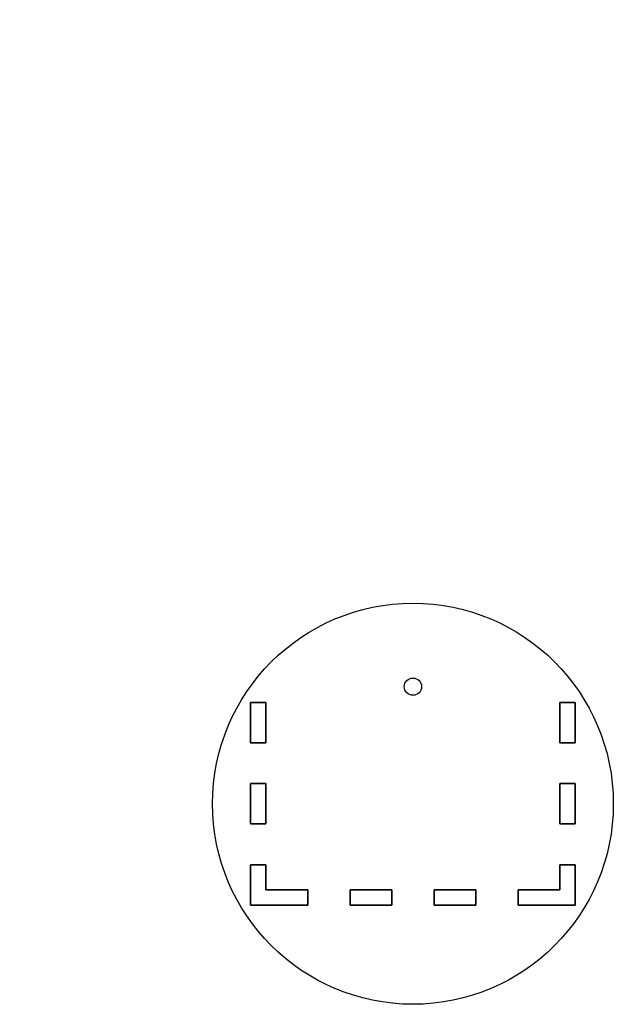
# Model space of a CAD drawing. Extents: x -446 to 354, y -4631 to 2678.
# Tile 8 of 9: x 202 to 354, y -42 to 211. Entities that reach past the tile are written whole.
import ezdxf

# ---------------------------------------------------------------- set-up
doc = ezdxf.new("R2010")
doc.units = 0
doc.header["$MEASUREMENT"] = 0
doc.layers.add('LAYER_1', color=7, linetype='CONTINUOUS')

msp = doc.modelspace()

# ---------------------------------------------------------------- linework, layer by layer
at = {"layer": 'LAYER_1', "color": 254}
for points, knots in [([(231.9725, 383.5048), (231.9725, 383.5048), (-43.299, 383.4034), (-43.299, 383.4034), (-43.299, 383.4034), (-43.299, 383.4034), (-22.0543, 349.3806), (-22.0543, 349.3806), (-22.0543, 349.3806), (-22.0526, 349.3792), (-22.0508, 349.3777), (-22.049, 349.3763), (-22.049, 349.3763), (-18.896, 346.849), (-14.6625, 342.9915), (-9.5944, 338.0646), (-9.5944, 338.0646), (-2.1251, 330.8035), (7.1402, 321.2521), (16.5093, 311.0851), (16.5093, 311.0851), (24.8154, 302.0715), (33.1653, 292.6081), (40.3283, 283.785), (40.3283, 283.785), (45.9418, 276.8705), (50.8143, 270.3545), (54.5671, 264.5442), (54.5671, 264.5442), (55.6031, 262.9403), (56.5558, 261.3884), (57.4235, 259.8899), (57.4235, 259.8899), (57.4238, 259.8895), (57.424, 259.8891), (57.4242, 259.8887), (57.4242, 259.8887), (57.4245, 259.8884), (57.4247, 259.888), (57.4249, 259.8876), (57.4249, 259.8876), (60.9102, 254.6992), (64.5451, 248.1634), (68.2553, 240.6125), (68.2553, 240.6125), (73.118, 230.7162), (78.1119, 219.1001), (82.8089, 207.3757), (82.8089, 207.3757), (87.6027, 195.4095), (92.0749, 183.3773), (95.618, 173.1473), (95.618, 173.1473), (98.2431, 165.5678), (100.3486, 158.9932), (101.7427, 153.9435), (101.7427, 153.9435), (102.2302, 152.1777), (102.6319, 150.5947), (102.9454, 149.2007), (102.9454, 149.2007), (102.9459, 149.1985), (102.9464, 149.1963), (102.9469, 149.1941), (102.9469, 149.1941), (102.9469, 149.1941), (124.1916, 115.1713), (124.1916, 115.1713), (124.1916, 115.1713), (124.1916, 115.1713), (245.1122, 362.4617), (245.1122, 362.4617), (245.1122, 362.4617), (247.4398, 366.9856), (247.2149, 372.4006), (244.5203, 376.716), (244.5203, 376.716), (241.8257, 381.0314), (237.059, 383.6103), (231.9725, 383.5048)], [0, 0, 0, 0, 0.04761905, 0.04761905, 0.04761905, 0.04761905, 0.0952381, 0.0952381, 0.0952381, 0.0952381, 0.14285714, 0.14285714, 0.14285714, 0.14285714, 0.19047619, 0.19047619, 0.19047619, 0.19047619, 0.23809524, 0.23809524, 0.23809524, 0.23809524, 0.28571429, 0.28571429, 0.28571429, 0.28571429, 0.33333333, 0.33333333, 0.33333333, 0.33333333, 0.38095238, 0.38095238, 0.38095238, 0.38095238, 0.42857143, 0.42857143, 0.42857143, 0.42857143, 0.47619048, 0.47619048, 0.47619048, 0.47619048, 0.52380952, 0.52380952, 0.52380952, 0.52380952, 0.57142857, 0.57142857, 0.57142857, 0.57142857, 0.61904762, 0.61904762, 0.61904762, 0.61904762, 0.66666667, 0.66666667, 0.66666667, 0.66666667, 0.71428571, 0.71428571, 0.71428571, 0.71428571, 0.76190476, 0.76190476, 0.76190476, 0.76190476, 0.80952381, 0.80952381, 0.80952381, 0.80952381, 0.85714286, 0.85714286, 0.85714286, 0.85714286, 0.9047619, 0.9047619, 0.9047619, 0.9047619, 1, 1, 1, 1]), ([(354.1519, 9.749), (354.1519, 38.1217), (331.1514, 61.1223), (302.7787, 61.1223), (302.7787, 61.1223), (274.406, 61.1224), (251.4053, 38.1218), (251.4053, 9.7491), (251.4053, 9.7491), (251.4052, -18.6235), (274.4057, -41.6242), (302.7784, -41.6243), (302.7784, -41.6243), (331.1511, -41.6244), (354.1518, -18.624), (354.1519, 9.7487), (354.1519, 9.7487), (354.1519, 9.749), (354.1519, 9.749)], [0, 0, 0, 0, 0.2, 0.2, 0.2, 0.2, 0.4, 0.4, 0.4, 0.4, 0.6, 0.6, 0.6, 0.6, 1, 1, 1, 1.0003, 1.0003, 1.0003, 1.0003]), ([(304.9886, 39.749), (304.9886, 40.9695), (303.9992, 41.959), (302.7786, 41.959), (302.7786, 41.959), (301.5581, 41.959), (300.5686, 40.9696), (300.5686, 39.749), (300.5686, 39.749), (300.5686, 38.5285), (301.558, 37.539), (302.7786, 37.539), (302.7786, 37.539), (303.9991, 37.539), (304.9886, 38.5284), (304.9886, 39.749)], [0, 0, 0, 0, 0.2, 0.2, 0.2, 0.2, 0.4, 0.4, 0.4, 0.4, 0.6, 0.6, 0.6, 0.6, 1, 1, 1, 1]), ([(261.1639, 25.389), (261.1639, 25.389), (261.1639, 35.709), (261.1639, 35.709), (261.1639, 35.709), (261.1639, 35.709), (261.1639, 25.389), (261.1639, 25.389)], [0, 0, 0, 0, 0.33333333, 0.33333333, 0.33333333, 0.33333333, 1, 1, 1, 1]), ([(261.1639, 35.709), (261.1639, 35.709), (265.0839, 35.709), (265.0839, 35.709), (265.0839, 35.709), (265.0839, 35.709), (261.1639, 35.709), (261.1639, 35.709)], [0, 0, 0, 0, 0.33333333, 0.33333333, 0.33333333, 0.33333333, 1, 1, 1, 1]), ([(265.0839, 35.709), (265.0839, 35.709), (265.0839, 25.389), (265.0839, 25.389), (265.0839, 25.389), (265.0839, 25.389), (265.0839, 35.709), (265.0839, 35.709)], [0, 0, 0, 0, 0.33333333, 0.33333333, 0.33333333, 0.33333333, 1, 1, 1, 1]), ([(340.4733, 35.709), (340.4733, 35.709), (344.3933, 35.709), (344.3933, 35.709), (344.3933, 35.709), (344.3933, 35.709), (340.4733, 35.709), (340.4733, 35.709)], [0, 0, 0, 0, 0.33333333, 0.33333333, 0.33333333, 0.33333333, 1, 1, 1, 1]), ([(340.4733, 25.389), (340.4733, 25.389), (340.4733, 35.709), (340.4733, 35.709), (340.4733, 35.709), (340.4733, 35.709), (340.4733, 25.389), (340.4733, 25.389)], [0, 0, 0, 0, 0.33333333, 0.33333333, 0.33333333, 0.33333333, 1, 1, 1, 1]), ([(344.3933, 35.709), (344.3933, 35.709), (344.3933, 25.389), (344.3933, 25.389), (344.3933, 25.389), (344.3933, 25.389), (344.3933, 35.709), (344.3933, 35.709)], [0, 0, 0, 0, 0.33333333, 0.33333333, 0.33333333, 0.33333333, 1, 1, 1, 1]), ([(265.0839, 25.389), (265.0839, 25.389), (261.1639, 25.389), (261.1639, 25.389), (261.1639, 25.389), (261.1639, 25.389), (265.0839, 25.389), (265.0839, 25.389)], [0, 0, 0, 0, 0.33333333, 0.33333333, 0.33333333, 0.33333333, 1, 1, 1, 1]), ([(344.3933, 25.389), (344.3933, 25.389), (340.4733, 25.389), (340.4733, 25.389), (340.4733, 25.389), (340.4733, 25.389), (344.3933, 25.389), (344.3933, 25.389)], [0, 0, 0, 0, 0.33333333, 0.33333333, 0.33333333, 0.33333333, 1, 1, 1, 1]), ([(261.1639, 4.589), (261.1639, 4.589), (261.1639, 14.909), (261.1639, 14.909), (261.1639, 14.909), (261.1639, 14.909), (261.1639, 4.589), (261.1639, 4.589)], [0, 0, 0, 0, 0.33333333, 0.33333333, 0.33333333, 0.33333333, 1, 1, 1, 1]), ([(261.1639, 14.909), (261.1639, 14.909), (265.0839, 14.909), (265.0839, 14.909), (265.0839, 14.909), (265.0839, 14.909), (261.1639, 14.909), (261.1639, 14.909)], [0, 0, 0, 0, 0.33333333, 0.33333333, 0.33333333, 0.33333333, 1, 1, 1, 1]), ([(265.0839, 14.909), (265.0839, 14.909), (265.0839, 4.589), (265.0839, 4.589), (265.0839, 4.589), (265.0839, 4.589), (265.0839, 14.909), (265.0839, 14.909)], [0, 0, 0, 0, 0.33333333, 0.33333333, 0.33333333, 0.33333333, 1, 1, 1, 1]), ([(340.4733, 14.909), (340.4733, 14.909), (344.3933, 14.909), (344.3933, 14.909), (344.3933, 14.909), (344.3933, 14.909), (340.4733, 14.909), (340.4733, 14.909)], [0, 0, 0, 0, 0.33333333, 0.33333333, 0.33333333, 0.33333333, 1, 1, 1, 1]), ([(340.4733, 4.589), (340.4733, 4.589), (340.4733, 14.909), (340.4733, 14.909), (340.4733, 14.909), (340.4733, 14.909), (340.4733, 4.589), (340.4733, 4.589)], [0, 0, 0, 0, 0.33333333, 0.33333333, 0.33333333, 0.33333333, 1, 1, 1, 1]), ([(344.3933, 14.909), (344.3933, 14.909), (344.3933, 4.589), (344.3933, 4.589), (344.3933, 4.589), (344.3933, 4.589), (344.3933, 14.909), (344.3933, 14.909)], [0, 0, 0, 0, 0.33333333, 0.33333333, 0.33333333, 0.33333333, 1, 1, 1, 1]), ([(265.0839, 4.589), (265.0839, 4.589), (261.1639, 4.589), (261.1639, 4.589), (261.1639, 4.589), (261.1639, 4.589), (265.0839, 4.589), (265.0839, 4.589)], [0, 0, 0, 0, 0.33333333, 0.33333333, 0.33333333, 0.33333333, 1, 1, 1, 1]), ([(344.3933, 4.589), (344.3933, 4.589), (340.4733, 4.589), (340.4733, 4.589), (340.4733, 4.589), (340.4733, 4.589), (344.3933, 4.589), (344.3933, 4.589)], [0, 0, 0, 0, 0.33333333, 0.33333333, 0.33333333, 0.33333333, 1, 1, 1, 1]), ([(261.1639, -16.211), (261.1639, -16.211), (261.1639, -5.891), (261.1639, -5.891), (261.1639, -5.891), (261.1639, -5.891), (261.1639, -16.211), (261.1639, -16.211)], [0, 0, 0, 0, 0.33333333, 0.33333333, 0.33333333, 0.33333333, 1, 1, 1, 1]), ([(261.1639, -5.891), (261.1639, -5.891), (265.0839, -5.891), (265.0839, -5.891), (265.0839, -5.891), (265.0839, -5.891), (261.1639, -5.891), (261.1639, -5.891)], [0, 0, 0, 0, 0.33333333, 0.33333333, 0.33333333, 0.33333333, 1, 1, 1, 1]), ([(265.0839, -5.891), (265.0839, -5.891), (265.0839, -12.291), (265.0839, -12.291), (265.0839, -12.291), (265.0839, -12.291), (265.0839, -5.891), (265.0839, -5.891)], [0, 0, 0, 0, 0.33333333, 0.33333333, 0.33333333, 0.33333333, 1, 1, 1, 1]), ([(340.4733, -12.291), (340.4733, -12.291), (340.4733, -5.891), (340.4733, -5.891), (340.4733, -5.891), (340.4733, -5.891), (340.4733, -12.291), (340.4733, -12.291)], [0, 0, 0, 0, 0.33333333, 0.33333333, 0.33333333, 0.33333333, 1, 1, 1, 1]), ([(340.4733, -5.891), (340.4733, -5.891), (344.3933, -5.891), (344.3933, -5.891), (344.3933, -5.891), (344.3933, -5.891), (340.4733, -5.891), (340.4733, -5.891)], [0, 0, 0, 0, 0.33333333, 0.33333333, 0.33333333, 0.33333333, 1, 1, 1, 1]), ([(344.3933, -5.891), (344.3933, -5.891), (344.3933, -16.211), (344.3933, -16.211), (344.3933, -16.211), (344.3933, -16.211), (344.3933, -5.891), (344.3933, -5.891)], [0, 0, 0, 0, 0.33333333, 0.33333333, 0.33333333, 0.33333333, 1, 1, 1, 1]), ([(265.0839, -12.291), (265.0839, -12.291), (275.8424, -12.291), (275.8424, -12.291), (275.8424, -12.291), (275.8424, -12.291), (265.0839, -12.291), (265.0839, -12.291)], [0, 0, 0, 0, 0.33333333, 0.33333333, 0.33333333, 0.33333333, 1, 1, 1, 1]), ([(275.8424, -12.291), (275.8424, -12.291), (275.8424, -16.211), (275.8424, -16.211), (275.8424, -16.211), (275.8424, -16.211), (275.8424, -12.291), (275.8424, -12.291)], [0, 0, 0, 0, 0.33333333, 0.33333333, 0.33333333, 0.33333333, 1, 1, 1, 1]), ([(286.6809, -16.211), (286.6809, -16.211), (286.6809, -12.291), (286.6809, -12.291), (286.6809, -12.291), (286.6809, -12.291), (286.6809, -16.211), (286.6809, -16.211)], [0, 0, 0, 0, 0.33333333, 0.33333333, 0.33333333, 0.33333333, 1, 1, 1, 1]), ([(286.6809, -12.291), (286.6809, -12.291), (297.3594, -12.291), (297.3594, -12.291), (297.3594, -12.291), (297.3594, -12.291), (286.6809, -12.291), (286.6809, -12.291)], [0, 0, 0, 0, 0.33333333, 0.33333333, 0.33333333, 0.33333333, 1, 1, 1, 1]), ([(297.3594, -12.291), (297.3594, -12.291), (297.3594, -16.211), (297.3594, -16.211), (297.3594, -16.211), (297.3594, -16.211), (297.3594, -12.291), (297.3594, -12.291)], [0, 0, 0, 0, 0.33333333, 0.33333333, 0.33333333, 0.33333333, 1, 1, 1, 1]), ([(308.1978, -16.211), (308.1978, -16.211), (308.1978, -12.291), (308.1978, -12.291), (308.1978, -12.291), (308.1978, -12.291), (308.1978, -16.211), (308.1978, -16.211)], [0, 0, 0, 0, 0.33333333, 0.33333333, 0.33333333, 0.33333333, 1, 1, 1, 1]), ([(308.1978, -12.291), (308.1978, -12.291), (318.8763, -12.291), (318.8763, -12.291), (318.8763, -12.291), (318.8763, -12.291), (308.1978, -12.291), (308.1978, -12.291)], [0, 0, 0, 0, 0.33333333, 0.33333333, 0.33333333, 0.33333333, 1, 1, 1, 1]), ([(318.8763, -12.291), (318.8763, -12.291), (318.8763, -16.211), (318.8763, -16.211), (318.8763, -16.211), (318.8763, -16.211), (318.8763, -12.291), (318.8763, -12.291)], [0, 0, 0, 0, 0.33333333, 0.33333333, 0.33333333, 0.33333333, 1, 1, 1, 1]), ([(329.7148, -16.211), (329.7148, -16.211), (329.7148, -12.291), (329.7148, -12.291), (329.7148, -12.291), (329.7148, -12.291), (329.7148, -16.211), (329.7148, -16.211)], [0, 0, 0, 0, 0.33333333, 0.33333333, 0.33333333, 0.33333333, 1, 1, 1, 1]), ([(329.7148, -12.291), (329.7148, -12.291), (340.4733, -12.291), (340.4733, -12.291), (340.4733, -12.291), (340.4733, -12.291), (329.7148, -12.291), (329.7148, -12.291)], [0, 0, 0, 0, 0.33333333, 0.33333333, 0.33333333, 0.33333333, 1, 1, 1, 1]), ([(275.8424, -16.211), (275.8424, -16.211), (261.1639, -16.211), (261.1639, -16.211), (261.1639, -16.211), (261.1639, -16.211), (275.8424, -16.211), (275.8424, -16.211)], [0, 0, 0, 0, 0.33333333, 0.33333333, 0.33333333, 0.33333333, 1, 1, 1, 1]), ([(297.3594, -16.211), (297.3594, -16.211), (286.6809, -16.211), (286.6809, -16.211), (286.6809, -16.211), (286.6809, -16.211), (297.3594, -16.211), (297.3594, -16.211)], [0, 0, 0, 0, 0.33333333, 0.33333333, 0.33333333, 0.33333333, 1, 1, 1, 1]), ([(318.8763, -16.211), (318.8763, -16.211), (308.1978, -16.211), (308.1978, -16.211), (308.1978, -16.211), (308.1978, -16.211), (318.8763, -16.211), (318.8763, -16.211)], [0, 0, 0, 0, 0.33333333, 0.33333333, 0.33333333, 0.33333333, 1, 1, 1, 1]), ([(344.3933, -16.211), (344.3933, -16.211), (329.7148, -16.211), (329.7148, -16.211), (329.7148, -16.211), (329.7148, -16.211), (344.3933, -16.211), (344.3933, -16.211)], [0, 0, 0, 0, 0.33333333, 0.33333333, 0.33333333, 0.33333333, 1, 1, 1, 1])]:
    msp.add_open_spline(points, degree=3, knots=knots, dxfattribs=at)
at = {"layer": 'LAYER_1', "color": 250}
for points, knots in [([(354.1519, 9.749), (354.1519, 38.1217), (331.1514, 61.1223), (302.7787, 61.1223), (302.7787, 61.1223), (274.406, 61.1224), (251.4053, 38.1218), (251.4053, 9.7491), (251.4053, 9.7491), (251.4052, -18.6235), (274.4057, -41.6242), (302.7784, -41.6243), (302.7784, -41.6243), (331.1511, -41.6244), (354.1518, -18.624), (354.1519, 9.7487), (354.1519, 9.7487), (354.1519, 9.749), (354.1519, 9.749)], [0, 0, 0, 0, 0.2, 0.2, 0.2, 0.2, 0.4, 0.4, 0.4, 0.4, 0.6, 0.6, 0.6, 0.6, 1, 1, 1, 1.0003, 1.0003, 1.0003, 1.0003]), ([(304.9886, 39.749), (304.9886, 40.9695), (303.9992, 41.959), (302.7786, 41.959), (302.7786, 41.959), (301.5581, 41.959), (300.5686, 40.9696), (300.5686, 39.749), (300.5686, 39.749), (300.5686, 38.5285), (301.558, 37.539), (302.7786, 37.539), (302.7786, 37.539), (303.9991, 37.539), (304.9886, 38.5284), (304.9886, 39.749)], [0, 0, 0, 0, 0.2, 0.2, 0.2, 0.2, 0.4, 0.4, 0.4, 0.4, 0.6, 0.6, 0.6, 0.6, 1, 1, 1, 1])]:
    msp.add_open_spline(points, degree=3, knots=knots, dxfattribs=at)
for points in [[(261.1639, 25.389), (261.1639, 25.389), (261.1639, 35.709), (261.1639, 35.709)], [(261.1639, 35.709), (261.1639, 35.709), (265.0839, 35.709), (265.0839, 35.709)], [(265.0839, 35.709), (265.0839, 35.709), (265.0839, 25.389), (265.0839, 25.389)], [(340.4733, 35.709), (340.4733, 35.709), (344.3933, 35.709), (344.3933, 35.709)], [(340.4733, 25.389), (340.4733, 25.389), (340.4733, 35.709), (340.4733, 35.709)], [(344.3933, 35.709), (344.3933, 35.709), (344.3933, 25.389), (344.3933, 25.389)], [(265.0839, 25.389), (265.0839, 25.389), (261.1639, 25.389), (261.1639, 25.389)], [(344.3933, 25.389), (344.3933, 25.389), (340.4733, 25.389), (340.4733, 25.389)], [(261.1639, 4.589), (261.1639, 4.589), (261.1639, 14.909), (261.1639, 14.909)], [(261.1639, 14.909), (261.1639, 14.909), (265.0839, 14.909), (265.0839, 14.909)], [(265.0839, 14.909), (265.0839, 14.909), (265.0839, 4.589), (265.0839, 4.589)], [(340.4733, 14.909), (340.4733, 14.909), (344.3933, 14.909), (344.3933, 14.909)], [(340.4733, 4.589), (340.4733, 4.589), (340.4733, 14.909), (340.4733, 14.909)], [(344.3933, 14.909), (344.3933, 14.909), (344.3933, 4.589), (344.3933, 4.589)], [(265.0839, 4.589), (265.0839, 4.589), (261.1639, 4.589), (261.1639, 4.589)], [(344.3933, 4.589), (344.3933, 4.589), (340.4733, 4.589), (340.4733, 4.589)], [(261.1639, -16.211), (261.1639, -16.211), (261.1639, -5.891), (261.1639, -5.891)], [(261.1639, -5.891), (261.1639, -5.891), (265.0839, -5.891), (265.0839, -5.891)], [(265.0839, -5.891), (265.0839, -5.891), (265.0839, -12.291), (265.0839, -12.291)], [(340.4733, -12.291), (340.4733, -12.291), (340.4733, -5.891), (340.4733, -5.891)], [(340.4733, -5.891), (340.4733, -5.891), (344.3933, -5.891), (344.3933, -5.891)], [(344.3933, -5.891), (344.3933, -5.891), (344.3933, -16.211), (344.3933, -16.211)], [(265.0839, -12.291), (265.0839, -12.291), (275.8424, -12.291), (275.8424, -12.291)], [(275.8424, -12.291), (275.8424, -12.291), (275.8424, -16.211), (275.8424, -16.211)], [(286.6809, -16.211), (286.6809, -16.211), (286.6809, -12.291), (286.6809, -12.291)], [(286.6809, -12.291), (286.6809, -12.291), (297.3594, -12.291), (297.3594, -12.291)], [(297.3594, -12.291), (297.3594, -12.291), (297.3594, -16.211), (297.3594, -16.211)], [(308.1978, -16.211), (308.1978, -16.211), (308.1978, -12.291), (308.1978, -12.291)], [(308.1978, -12.291), (308.1978, -12.291), (318.8763, -12.291), (318.8763, -12.291)], [(318.8763, -12.291), (318.8763, -12.291), (318.8763, -16.211), (318.8763, -16.211)], [(329.7148, -16.211), (329.7148, -16.211), (329.7148, -12.291), (329.7148, -12.291)], [(329.7148, -12.291), (329.7148, -12.291), (340.4733, -12.291), (340.4733, -12.291)], [(275.8424, -16.211), (275.8424, -16.211), (261.1639, -16.211), (261.1639, -16.211)], [(297.3594, -16.211), (297.3594, -16.211), (286.6809, -16.211), (286.6809, -16.211)], [(318.8763, -16.211), (318.8763, -16.211), (308.1978, -16.211), (308.1978, -16.211)], [(344.3933, -16.211), (344.3933, -16.211), (329.7148, -16.211), (329.7148, -16.211)]]:
    msp.add_open_spline(points, degree=3, dxfattribs=at)

doc.saveas('drawing.dxf')
